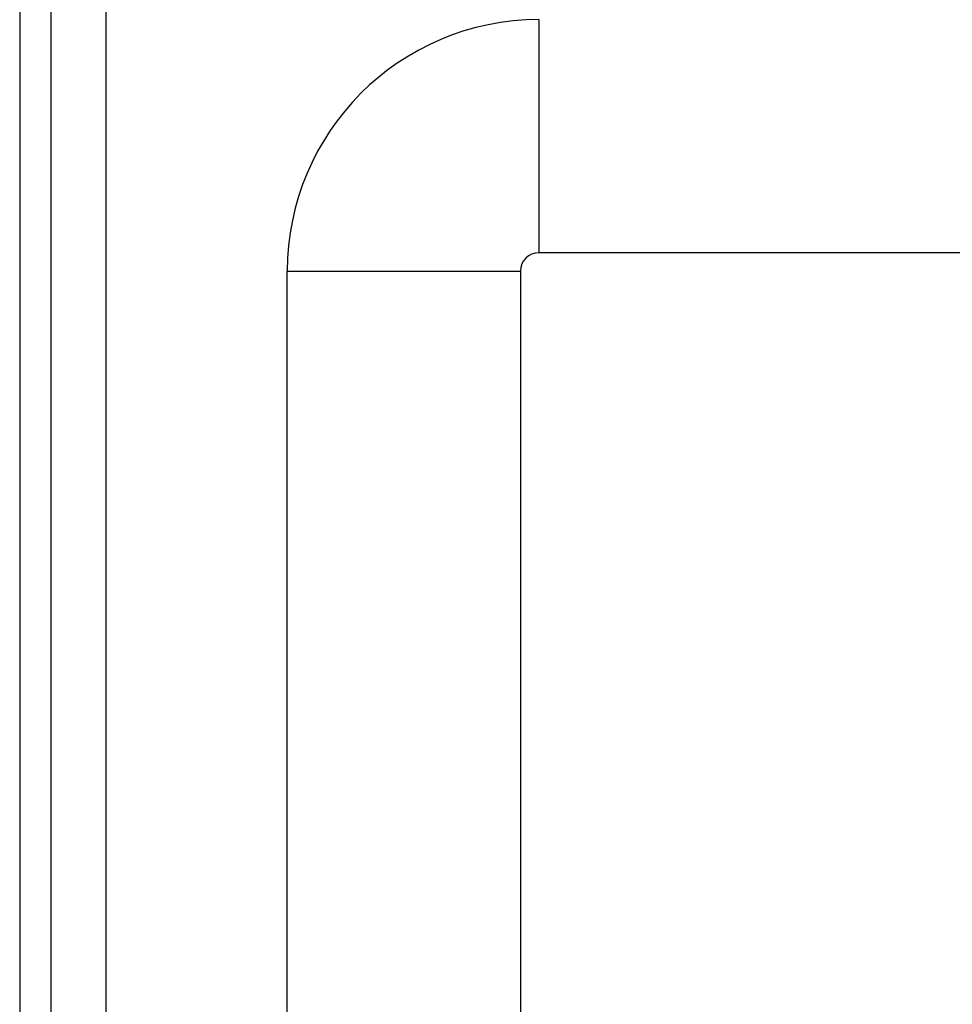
# Model space of a CAD drawing. Header units: inches. Extents: x 3 to 112, y 6 to 61.
# Tile 42 of 67: x 3.35 to 4.92, y 41.11 to 42.78. Entities that reach past the tile are written whole.
import ezdxf

# ---------------------------------------------------------------- set-up
doc = ezdxf.new("R2010")
doc.units = ezdxf.units.IN
doc.header["$MEASUREMENT"] = 0
doc.layers.add('Visible Edges(ANSI)', color=7, linetype='Continuous', lineweight=25)
doc.layers.add('Visible Tangent Edges(ANSI)', color=7, linetype='Continuous', lineweight=25)

msp = doc.modelspace()

# ---------------------------------------------------------------- linework, layer by layer
at = {"layer": 'Visible Edges(ANSI)'}
for p, q in [((3.3481, 43.0257), (3.3481, 13.5147)), ((3.4011, 13.5147), (3.4011, 43.0257)), ((22.3689, 42.3843), (4.2248, 42.3843)), ((3.8001, 39.3046), (3.8001, 42.3533)), ((4.1938, 42.3533), (4.1938, 39.3055))]:
    msp.add_line(p, q, dxfattribs=at)
for radius in [0.4247, 0.031]:
    msp.add_arc((4.2248, 42.3533), radius, 90, 180, dxfattribs=at)
at = {"layer": 'Visible Tangent Edges(ANSI)'}
for p, q in [((3.4941, 13.5147), (3.4941, 43.0257)), ((4.2248, 42.778), (4.2248, 42.3843)), ((3.8001, 42.3533), (4.1938, 42.3533))]:
    msp.add_line(p, q, dxfattribs=at)

doc.saveas('drawing.dxf')
